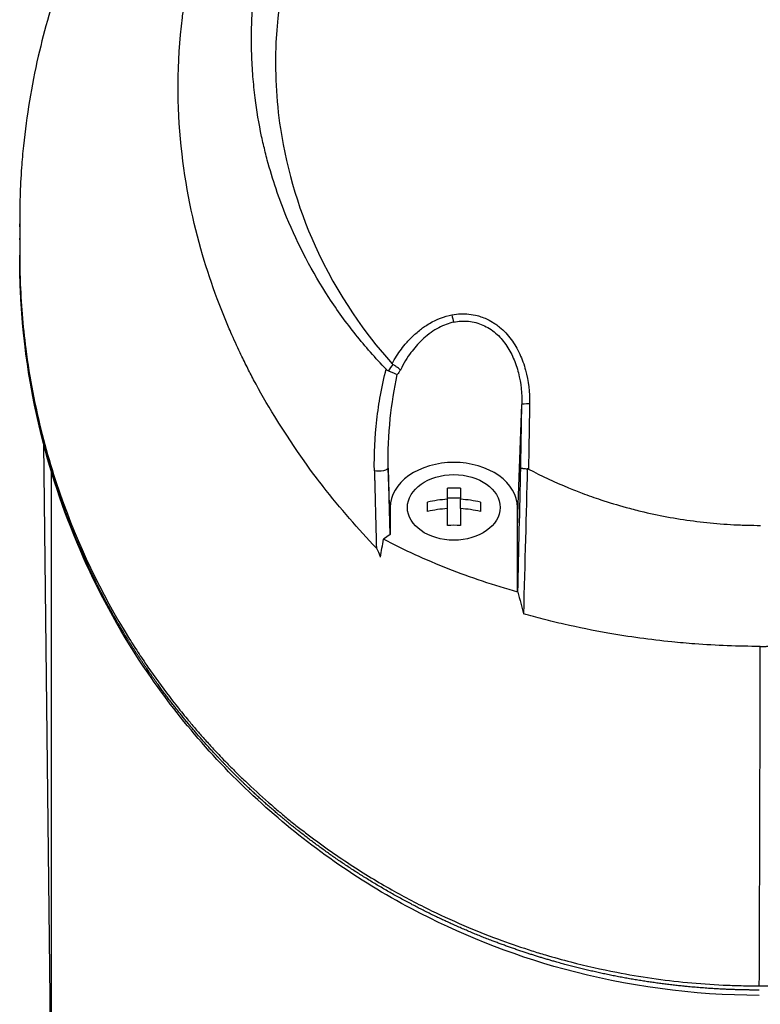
# Model space of a CAD drawing. Header units: millimetres. Extents: x 0 to 4378, y 0 to 2376.
# Tile 243 of 256: x 2174 to 2215, y 1546 to 1600. Entities that reach past the tile are written whole.
import ezdxf

# ---------------------------------------------------------------- set-up
doc = ezdxf.new("R2010")
doc.units = ezdxf.units.MM
doc.header["$LTSCALE"] = 0.2

# ---------------------------------------------------------------- blocks, each defined once
blk = doc.blocks.new('A$C8e57dc05')
for p, q in [((-40.731, 986.774), (-40.731, 986.935)), ((-40.731, 985.224), (-40.731, 985.226)), ((-18.522, 981.252), (-18.522, 981.253)), ((-17.699, 981.22), (-17.699, 981.22)), ((-18.388, 980.749), (-18.388, 980.749)), ((-20.031, 978.335), (-20.031, 978.335)), ((-13.356, 970.495), (-13.115, 977.008)), ((-39.421, 974.845), (-39.006, 937.7)), ((-21.168, 975.353), (-21.168, 975.354)), ((-20.473, 974.066), (-20.473, 974.066)), ((-39, 973.424), (-39, 973.424)), ((-39, 973.35), (-39, 937.7)), ((-20.356, 970.496), (-20.468, 973.498)), ((-17.211, 971.791), (-17.211, 972.401)), ((-16.486, 972.401), (-16.486, 971.791)), ((-18.298, 971.119), (-18.298, 971.632)), ((-17.211, 971.874), (-16.486, 971.874)), ((-17.211, 971.279), (-17.211, 971.791)), ((-16.486, 971.279), (-16.486, 971.791)), ((-15.398, 971.632), (-15.398, 971.119)), ((-17.211, 970.35), (-17.211, 971.279)), ((-16.486, 971.279), (-16.486, 970.35)), ((-13.356, 971.344), (-13.356, 970.495)), ((-13.356, 966.711), (-13.356, 971.344)), ((-13.356, 971.344), (-13.356, 970.495)), ((-13.356, 966.711), (-13.356, 970.495)), ((-20.356, 969.855), (-20.726, 969.59)), ((-13.33, 966.681), (-13.356, 966.711)), ((-13.027, 965.487), (-13.027, 965.488))]:
    blk.add_line(p, q)
for radius, start, end in [(18.192, 195.595, 195.5959), (24.151, 208.5627, 208.5658), (24.151, 212.0736, 212.0738)]:
    blk.add_arc((0, 986.2), radius, start, end)
for centre, major_axis, ratio, start_param, end_param in [((-16.864, 981.878), (-0.093, 0.491), 0.171988, 1.413102, 2.313926), ((-17.731, 976.978), (1.063, 3.535), 0.885629, 1.174245, 1.292795), ((-16.572, 976.637), (-3.863, 0.902), 0.946364, 5.882461, 5.960877), ((-12.615, 976.998), (-0.5, 0.009), 0.072109, 4.863089, 6.264635), ((-16.89, 982.662), (4.332, 194.896), 0.020112, 4.630787, 4.66595), ((-16.848, 969.385), (-4.281, 0), 0.707107, 4.627603, 4.797175), ((-16.848, 968.616), (-4.505, 0), 0.707107, 4.792943, 5.040089), ((-16.848, 968.616), (-4.505, 0), 0.707107, 4.384689, 4.631835), ((-16.848, 968.103), (4.505, 0), 0.707107, 1.65135, 1.898497), ((-16.848, 968.103), (4.505, 0), 0.707107, 1.243096, 1.490243), ((-16.848, 967.334), (4.281, 0), 0.707107, 1.486011, 1.655582), ((-249.527, 850.429), (-189.863, -272.948), 0.495892, 2.324686, 2.328383), ((-32.848, 962.791), (-0.826, -0.564), 0.63566, 5.872724, 6.283191)]:
    blk.add_ellipse(centre, major_axis=major_axis, ratio=ratio, start_param=start_param, end_param=end_param)
blk.add_ellipse((-16.859, 971.344), major_axis=(2.55, 0), ratio=0.707097)
for points, knots in [([(-21.116, 969.112), (-21.626, 969.646), (-22.095, 970.163), (-23.074, 971.297), (-23.575, 971.896), (-24.501, 973.079), (-25.497, 974.391), (-27.14, 977.052), (-27.524, 977.712), (-27.992, 978.601), (-28.114, 978.841), (-28.356, 979.326), (-28.486, 979.591), (-28.785, 980.218), (-28.96, 980.598), (-29.179, 981.1), (-29.235, 981.229), (-29.489, 981.831), (-29.685, 982.324), (-30.166, 983.613), (-30.435, 984.419), (-31.714, 988.8), (-32.401, 993.246), (-31.75, 998.537), (-31.715, 998.794), (-31.638, 999.324), (-31.596, 999.588), (-31.509, 1000.101), (-31.463, 1000.354), (-31.22, 1001.611), (-30.976, 1002.602), (-30.536, 1004.074), (-30.376, 1004.563), (-29.508, 1007.015), (-28.615, 1008.914), (-27.265, 1011.162), (-26.987, 1011.599), (-24.346, 1015.545), (-21.31, 1018.558), (-15.568, 1022.401), (-13.191, 1023.614), (-9.442, 1025.005), (-8.166, 1025.393), (-5.586, 1026.017), (-4.261, 1026.255), (-2.933, 1026.4)], [0, 0, 0, 0, 0.224226, 0.224226, 0.438481, 0.438481, 0.643813, 0.643813, 0.718212, 0.718212, 0.74576, 0.74576, 0.776284, 0.776284, 0.820204, 0.820204, 0.834927, 0.834927, 0.896521, 0.896521, 0.995652, 0.995652, 1.428405, 1.428405, 1.450296, 1.450296, 1.471663, 1.471663, 1.492327, 1.492327, 1.574835, 1.574835, 1.616316, 1.616316, 1.784634, 1.784634, 1.826029, 1.826029, 2.164003, 2.164003, 2.373598, 2.373598, 2.479923, 2.479923, 2.586935, 2.586935, 2.586935, 2.586935]), ([(-13.381, 1025.246), (-13.998, 1025.034), (-14.607, 1024.809), (-15.869, 1024.308), (-16.518, 1024.03), (-17.882, 1023.406), (-18.593, 1023.054), (-21.136, 1021.706), (-22.859, 1020.609), (-24.878, 1019.112), (-25.292, 1018.793), (-26.628, 1017.719), (-27.511, 1016.942), (-29.245, 1015.282), (-30.089, 1014.394), (-31.29, 1013.013), (-31.686, 1012.535), (-32.465, 1011.552), (-32.847, 1011.045), (-33.595, 1010.003), (-33.96, 1009.466), (-35.055, 1007.774), (-35.73, 1006.599), (-36.656, 1004.789), (-36.956, 1004.164), (-37.531, 1002.878), (-37.806, 1002.218), (-38.327, 1000.864), (-38.572, 1000.169), (-38.912, 999.116), (-39.021, 998.759), (-39.344, 997.656), (-39.539, 996.907), (-40.087, 994.527), (-40.357, 992.884), (-40.566, 990.837), (-40.6, 990.435), (-40.668, 989.496), (-40.695, 988.958), (-40.722, 988.066), (-40.728, 987.74), (-40.73, 987.306), (-40.731, 987.243), (-40.731, 987.104), (-40.731, 987.032), (-40.731, 986.707), (-40.73, 986.512), (-40.73, 986.159), (-40.73, 986.063), (-40.731, 985.777), (-40.731, 985.631), (-40.731, 985.322), (-40.731, 985.17), (-40.73, 984.917), (-40.729, 984.816), (-40.727, 984.626), (-40.725, 984.545), (-40.722, 984.348), (-40.719, 984.241), (-40.714, 984.043), (-40.711, 983.953), (-40.665, 982.598), (-40.562, 981.333), (-40.293, 979.265), (-40.163, 978.46), (-39.86, 976.891), (-39.689, 976.125), (-39.401, 974.994), (-39.302, 974.627), (-38.987, 973.526), (-38.756, 972.795), (-37.548, 969.334), (-36.282, 966.663), (-34.603, 963.966), (-34.516, 963.829), (-34.342, 963.556), (-34.254, 963.42), (-34.076, 963.15), (-33.986, 963.015), (-33.824, 962.774), (-33.751, 962.667), (-33.302, 962.016), (-32.907, 961.474), (-32.383, 960.79), (-32.266, 960.639), (-32.046, 960.359), (-31.942, 960.229), (-31.733, 959.969), (-31.627, 959.839), (-31.383, 959.544), (-31.245, 959.38), (-30.972, 959.06), (-30.838, 958.905), (-30.548, 958.576), (-30.393, 958.404), (-30.163, 958.153), (-30.091, 958.075), (-29.914, 957.885), (-29.808, 957.773), (-29.578, 957.532), (-29.453, 957.402), (-29.144, 957.087), (-28.959, 956.902), (-28.573, 956.522), (-28.372, 956.328), (-27.754, 955.744), (-27.329, 955.359), (-26.789, 954.891), (-26.686, 954.802), (-26.417, 954.574), (-26.251, 954.435), (-25.903, 954.149), (-25.722, 954.003), (-25.343, 953.703), (-25.145, 953.548), (-24.745, 953.243), (-24.544, 953.093), (-24.145, 952.8), (-23.948, 952.658), (-23.359, 952.242), (-22.962, 951.972), (-22.177, 951.458), (-21.79, 951.213), (-21.026, 950.749), (-20.65, 950.529), (-19.559, 949.913), (-18.828, 949.529), (-17.418, 948.843), (-16.743, 948.536), (-15.452, 947.992), (-14.839, 947.751), (-13.67, 947.325), (-13.119, 947.136), (-12.315, 946.881), (-12.069, 946.805), (-11.358, 946.594), (-10.889, 946.464), (-9.588, 946.127), (-8.749, 945.938), (-6.621, 945.528), (-5.325, 945.341), (-3.358, 945.153), (-2.7, 945.106), (-1.711, 945.059), (-1.378, 945.048), (-0.715, 945.032), (-0.388, 945.029), (-0.057, 945.029)], [-18.65667, -18.65667, -18.65667, -18.65667, -18.308332, -18.308332, -17.924512, -17.924512, -17.485993, -17.485993, -16.316696, -16.316696, -16.006668, -16.006668, -15.296307, -15.296307, -14.534305, -14.534305, -14.139555, -14.139555, -13.730091, -13.730091, -13.30546, -13.30546, -12.401825, -12.401825, -11.929878, -11.929878, -11.437802, -11.437802, -10.9252, -10.9252, -10.663362, -10.663362, -10.117833, -10.117833, -8.934625, -8.934625, -8.645977, -8.645977, -8.260408, -8.260408, -8.006475, -8.006475, -7.961161, -7.961161, -7.91407, -7.91407, -7.778509, -7.778509, -7.724161, -7.724161, -7.666804, -7.666804, -7.602838, -7.602838, -7.565627, -7.565627, -7.532521, -7.532521, -7.488032, -7.488032, -7.450837, -7.450837, -6.924212, -6.924212, -6.587553, -6.587553, -6.265466, -6.265466, -6.109966, -6.109966, -5.79866, -5.79866, -4.627003, -4.627003, -4.564096, -4.564096, -4.501625, -4.501625, -4.439084, -4.439084, -4.389917, -4.389917, -4.135415, -4.135415, -4.06302, -4.06302, -4.00074, -4.00074, -3.938004, -3.938004, -3.858125, -3.858125, -3.782258, -3.782258, -3.697501, -3.697501, -3.658476, -3.658476, -3.601749, -3.601749, -3.53559, -3.53559, -3.439968, -3.439968, -3.337887, -3.337887, -3.131131, -3.131131, -3.082568, -3.082568, -3.005474, -3.005474, -2.922888, -2.922888, -2.834293, -2.834293, -2.74619, -2.74619, -2.661641, -2.661641, -2.496608, -2.496608, -2.34096, -2.34096, -2.194458, -2.194458, -1.921626, -1.921626, -1.681164, -1.681164, -1.470918, -1.470918, -1.287493, -1.287493, -1.207074, -1.207074, -1.056347, -1.056347, -0.792008, -0.792008, -0.395398, -0.395398, -0.197631, -0.197631, -0.099394, -0.099394, 0, 0, 0, 0]), ([(-20.581, 978.945), (-21.167, 979.551), (-21.725, 980.188), (-22.772, 981.502), (-23.264, 982.183), (-24.638, 984.287), (-25.419, 985.771), (-26.472, 988.335), (-26.828, 989.385), (-27.191, 990.74), (-27.262, 991.029), (-27.361, 991.457), (-27.394, 991.604), (-27.576, 992.458), (-27.694, 993.169), (-27.831, 994.257), (-27.872, 994.645), (-27.936, 995.456), (-27.959, 995.872), (-27.985, 996.717), (-27.987, 997.149), (-27.97, 998.018), (-27.95, 998.453), (-27.889, 999.316), (-27.847, 999.746), (-27.58, 1001.92), (-27.185, 1003.628), (-26.486, 1005.68), (-26.342, 1006.072), (-25.869, 1007.268), (-25.508, 1008.061), (-24.707, 1009.613), (-24.265, 1010.373), (-23.549, 1011.475), (-23.304, 1011.832), (-22.797, 1012.535), (-22.535, 1012.879), (-21.999, 1013.551), (-21.72, 1013.884), (-21.147, 1014.536), (-20.844, 1014.862), (-20.405, 1015.316), (-20.262, 1015.46), (-17.851, 1017.839), (-15.19, 1019.683), (-11.896, 1021.221), (-11.527, 1021.384), (-10.501, 1021.812), (-9.837, 1022.06), (-8.16, 1022.619), (-7.133, 1022.9), (-5.569, 1023.236), (-5.045, 1023.334), (-3.992, 1023.5), (-3.464, 1023.569), (-2.933, 1023.623)], [0.00002, 0.00002, 0.00002, 0.00002, 0.259158, 0.259158, 0.518708, 0.518708, 1.038075, 1.038075, 1.384705, 1.384705, 1.477831, 1.477831, 1.526561, 1.526561, 1.759973, 1.759973, 1.890971, 1.890971, 2.029156, 2.029156, 2.171186, 2.171186, 2.316283, 2.316283, 2.460898, 2.460898, 3.049329, 3.049329, 3.189055, 3.189055, 3.478614, 3.478614, 3.769885, 3.769885, 3.913253, 3.913253, 4.056001, 4.056001, 4.19686, 4.19686, 4.341119, 4.341119, 4.411312, 4.411312, 5.498875, 5.498875, 5.634552, 5.634552, 5.872375, 5.872375, 6.229939, 6.229939, 6.408513, 6.408513, 6.587137, 6.587137, 6.587137, 6.587137]), ([(0.009, 1021.202), (-1.128, 1021.202), (-2.276, 1021.115), (-4.534, 1020.814), (-5.688, 1020.588), (-8.127, 1019.953), (-9.404, 1019.522), (-13.452, 1017.824), (-16.034, 1016.205), (-20.77, 1011.977), (-22.793, 1009.317), (-25.516, 1003.711), (-26.47, 1000.541), (-26.709, 995.347), (-26.63, 993.758), (-26.035, 989.818), (-25.328, 987.51), (-22.925, 982.437), (-21.315, 980.44), (-20.252, 979.248)], [-3.557548, -3.557548, -3.557548, -3.557548, -3.349945, -3.349945, -3.131371, -3.131371, -2.88131, -2.88131, -2.314192, -2.314192, -1.681115, -1.681115, -1.111984, -1.111984, -0.864569, -0.864569, -0.492008, -0.492008, -0.000015, -0.000015, -0.000015, -0.000015]), ([(-40.731, 986.07), (-40.731, 986.077), (-40.731, 986.085), (-40.731, 986.093), (-40.731, 986.112), (-40.731, 986.131), (-40.731, 986.151)], [0.48686638, 0.48686638, 0.48686638, 0.48686638, 0.499983, 0.499983, 0.499983, 0.533528, 0.533528, 0.533528, 0.533528]), ([(-40.725, 984.355), (-40.727, 984.5), (-40.729, 984.645), (-40.731, 984.935), (-40.731, 985.08), (-40.731, 985.224)], [0.000007, 0.000007, 0.000007, 0.000007, 0.4987592, 0.4987592, 1, 1, 1, 1]), ([(-0.057, 945.029), (3.152, 945.031), (6.318, 945.381), (12.4, 946.785), (15.238, 947.801), (20.492, 950.322), (22.9, 951.827), (27.174, 955.108), (29.084, 956.908), (34.125, 962.652), (36.565, 966.874), (39.821, 975.564), (40.654, 980.064), (40.725, 984.579)], [0, 0, 0, 0, 0.125, 0.125, 0.25, 0.25, 0.375, 0.375, 0.5, 0.5, 0.75, 0.75, 1, 1, 1, 1]), ([(-33.674, 962.227), (-36.481, 966.332), (-38.41, 970.78), (-40.276, 978.267), (-40.671, 981.311), (-40.725, 984.346)], [0.000003, 0.000003, 0.000003, 0.000003, 1.913117, 1.913117, 3.184666, 3.184666, 3.184666, 3.184666]), ([(-20.252, 979.248), (-20.095, 979.538), (-19.924, 979.805), (-19.74, 980.05), (-19.648, 980.172), (-19.554, 980.289), (-19.456, 980.401), (-19.408, 980.457), (-19.358, 980.511), (-19.308, 980.564), (-19.258, 980.617), (-19.233, 980.644), (-19.156, 980.719), (-19.086, 980.788), (-19.015, 980.855), (-18.943, 980.918), (-18.859, 980.992), (-18.773, 981.063), (-18.687, 981.129), (-18.528, 981.252), (-18.407, 981.338), (-18.201, 981.46), (-17.789, 981.704), (-17.373, 981.861), (-16.962, 981.939)], [0, 0, 0, 0, 0.25, 0.25, 0.25, 0.375, 0.375, 0.375, 0.4375, 0.4375, 0.4375, 0.5, 0.5, 0.5, 0.557564, 0.557564, 0.557564, 0.625, 0.625, 0.625, 0.75, 0.75, 0.75, 1, 1, 1, 1]), ([(-16.962, 981.939), (-16.637, 982.001), (-16.312, 982.009), (-16.031, 981.979), (-15.858, 981.961), (-15.7, 981.929), (-15.571, 981.895), (-15.527, 981.883), (-15.486, 981.872), (-15.449, 981.86), (-15.344, 981.828), (-15.237, 981.789), (-15.133, 981.745), (-14.987, 981.682), (-14.846, 981.608), (-14.722, 981.532), (-14.658, 981.494), (-14.599, 981.454), (-14.545, 981.417), (-14.475, 981.367), (-14.406, 981.315), (-14.341, 981.261), (-14.095, 981.06), (-13.883, 980.829), (-13.702, 980.583), (-13.608, 980.456), (-13.524, 980.327), (-13.449, 980.198), (-13.37, 980.063), (-13.297, 979.922), (-13.23, 979.776), (-13.102, 979.498), (-12.994, 979.198), (-12.912, 978.892), (-12.752, 978.3), (-12.679, 977.677), (-12.69, 977.035)], [0, 0, 0, 0, 0.068487, 0.068487, 0.068487, 0.110613, 0.110613, 0.110613, 0.125, 0.125, 0.125, 0.165111, 0.165111, 0.165111, 0.221432, 0.221432, 0.221432, 0.25, 0.25, 0.25, 0.287562, 0.287562, 0.287562, 0.427692, 0.427692, 0.427692, 0.5, 0.5, 0.5, 0.5757, 0.5757, 0.5757, 0.720411, 0.720411, 0.720411, 1, 1, 1, 1]), ([(-16.863, 981.534), (-17.135, 981.475), (-17.413, 981.373), (-17.689, 981.226), (-17.966, 981.078), (-18.263, 980.866), (-18.508, 980.645), (-18.539, 980.617), (-18.572, 980.587), (-18.604, 980.556), (-18.823, 980.348), (-19.05, 980.085), (-19.215, 979.86), (-19.405, 979.603), (-19.607, 979.283), (-19.796, 978.894)], [0, 0, 0, 0, 0.25, 0.25, 0.25, 0.5, 0.5, 0.5, 0.532422, 0.532422, 0.532422, 0.75, 0.75, 0.75, 1, 1, 1, 1]), ([(-16.863, 981.534), (-16.591, 981.592), (-16.317, 981.609), (-15.91, 981.569), (-15.773, 981.544), (-15.508, 981.474), (-15.38, 981.429), (-15.13, 981.319), (-15.009, 981.254), (-14.776, 981.106), (-14.663, 981.022), (-14.347, 980.752), (-14.162, 980.542), (-13.836, 980.075), (-13.7, 979.825), (-13.471, 979.298), (-13.378, 979.02), (-13.165, 978.176), (-13.104, 977.598), (-13.115, 977.008)], [0, 0, 0, 0, 0.125, 0.125, 0.1875, 0.1875, 0.25, 0.25, 0.3125, 0.3125, 0.375, 0.375, 0.5, 0.5, 0.625, 0.625, 0.75, 0.75, 1, 1, 1, 1]), ([(-20.207, 979.211), (-20.215, 979.217), (-20.223, 979.222), (-20.239, 979.234), (-20.246, 979.241), (-20.252, 979.248)], [0.000074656, 0.000074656, 0.000074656, 0.000074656, 0.002992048, 0.002992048, 0.005998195, 0.005998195, 0.005998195, 0.005998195]), ([(-19.796, 978.894), (-19.797, 978.893), (-19.797, 978.894), (-19.797, 978.894), (-19.797, 978.894), (-19.798, 978.898), (-19.813, 978.917), (-19.879, 978.979), (-19.917, 979.01), (-19.998, 979.07), (-20.039, 979.099), (-20.122, 979.158), (-20.165, 979.186), (-20.207, 979.211)], [0.000118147, 0.000118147, 0.000118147, 0.000118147, 0.000172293, 0.000172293, 0.000241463, 0.000241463, 0.001890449, 0.001890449, 0.00330171, 0.00330171, 0.004523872, 0.004523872, 0.005682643, 0.005682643, 0.005682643, 0.005682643]), ([(-21.224, 973.354), (-21.248, 974.298), (-21.199, 975.209), (-21.062, 976.391), (-21.031, 976.623), (-20.964, 977.08), (-20.932, 977.276), (-20.797, 978.022), (-20.695, 978.494), (-20.581, 978.945)], [0, 0, 0, 0, 0.5, 0.5, 0.625, 0.625, 0.75, 0.75, 0.9999843, 0.9999843, 0.9999843, 0.9999843]), ([(-20.581, 978.945), (-20.563, 978.925), (-20.542, 978.908), (-20.498, 978.877), (-20.475, 978.863), (-20.449, 978.853)], [-0.0164291, -0.0164291, -0.0164291, -0.0164291, -0.00823051, -0.00823051, -0.00000316, -0.00000316, -0.00000316, -0.00000316]), ([(-20.468, 973.498), (-20.491, 974.418), (-20.447, 975.33), (-20.351, 976.233), (-20.265, 977.051), (-20.136, 977.857), (-19.966, 978.65)], [0, 0, 0, 0, 0.524755, 0.524755, 0.524755, 1, 1, 1, 1]), ([(-20.449, 978.853), (-20.28, 978.78), (-20.066, 978.688), (-19.979, 978.655), (-19.974, 978.653), (-19.97, 978.652), (-19.966, 978.65)], [0.0000019, 0.0000019, 0.0000019, 0.0000019, 0.9489065, 0.9489065, 0.9489065, 1, 1, 1, 1]), ([(-13.356, 971.344), (-13.356, 971.997), (-13.733, 972.636), (-15.033, 973.554), (-15.938, 973.819), (-17.775, 973.819), (-18.68, 973.554), (-19.98, 972.636), (-20.356, 971.997), (-20.356, 970.848), (-20.356, 970.352), (-20.356, 969.855)], [0, 0, 0, 0, 0.210107, 0.210107, 0.420214, 0.420214, 0.630321, 0.630321, 0.840428, 0.840428, 1, 1, 1, 1]), ([(-20.468, 973.498), (-20.471, 973.455), (-20.553, 973.396), (-20.72, 973.363), (-20.888, 973.331), (-21.099, 973.334), (-21.224, 973.354)], [0, 0, 0, 0, 0.497498, 0.497498, 0.497498, 1, 1, 1, 1]), ([(-13.176, 973.527), (-13.176, 973.527), (-13.176, 973.527), (-13.175, 973.519), (-13.165, 973.513), (-13.131, 973.503), (-13.106, 973.498), (-13.066, 973.494), (-13.057, 973.493), (-13.016, 973.489), (-12.979, 973.484), (-12.901, 973.476), (-12.859, 973.472), (-12.816, 973.47)], [-0.00030662, -0.00030662, -0.00030662, -0.00030662, 0, 0, 0.01532058, 0.01532058, 0.03142731, 0.03142731, 0.03552574, 0.03552574, 0.04971247, 0.04971247, 0.06328028, 0.06328028, 0.06328028, 0.06328028]), ([(-12.75, 973.453), (-12.76, 973.458), (-12.771, 973.462), (-12.793, 973.468), (-12.804, 973.47), (-12.816, 973.47)], [-0.00715982, -0.00715982, -0.00715982, -0.00715982, -0.003611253, -0.003611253, -0.000066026, -0.000066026, -0.000066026, -0.000066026]), ([(-12.75, 973.453), (-12.036, 973.074), (-11.304, 972.732), (-10.302, 972.321), (-10.046, 972.221), (-9.46, 972.001), (-9.12, 971.881), (-8.317, 971.615), (-7.855, 971.476), (-7.126, 971.276), (-6.855, 971.205), (-5.626, 970.907), (-4.656, 970.727), (-3.187, 970.533), (-2.695, 970.482), (-1.957, 970.424), (-1.708, 970.408), (-1.335, 970.389), (-1.211, 970.383), (-0.968, 970.374), (-0.841, 970.37), (-0.476, 970.36), (-0.235, 970.357), (0.004, 970.357)], [0.000005, 0.000005, 0.000005, 0.000005, 0.245288, 0.245288, 0.32758, 0.32758, 0.439471, 0.439471, 0.588452, 0.588452, 0.672216, 0.672216, 0.969709, 0.969709, 1.119078, 1.119078, 1.193047, 1.193047, 1.22978, 1.22978, 1.265, 1.265, 1.331927, 1.331927, 1.331927, 1.331927]), ([(-13.33, 966.681), (-14.644, 967.053), (-15.923, 967.482), (-18.402, 968.456), (-19.593, 968.998), (-20.726, 969.59)], [0.000001, 0.000001, 0.000001, 0.000001, 0.4247069, 0.4247069, 0.8513165, 0.8513165, 0.8513165, 0.8513165]), ([(-20.894, 968.618), (-20.929, 968.719), (-20.97, 968.836), (-21.035, 968.982), (-21.065, 969.043), (-21.102, 969.094), (-21.109, 969.102), (-21.116, 969.112)], [-0.05209089, -0.05209089, -0.05209089, -0.05209089, -0.01888658, -0.01888658, -0.00311949, -0.00311949, 0, 0, 0, 0]), ([(-0.005, 963.701), (-1.223, 963.701), (-2.426, 963.748), (-4.026, 963.868), (-4.447, 963.905), (-5.459, 964.007), (-6.049, 964.078), (-7.219, 964.239), (-7.801, 964.33), (-9.193, 964.574), (-10.002, 964.737), (-11.185, 965.007), (-11.563, 965.099), (-12.303, 965.288), (-12.667, 965.386), (-13.027, 965.487)], [0, 0, 0, 0, 0.36531, 0.36531, 0.496252, 0.496252, 0.680576, 0.680576, 0.864613, 0.864613, 1.12402, 1.12402, 1.248089, 1.248089, 1.369227, 1.369227, 1.369227, 1.369227]), ([(-0.005, 963.701), (0.077, 963.702), (0.138, 963.702), (0.276, 963.703), (0.346, 963.704), (0.558, 963.707), (0.698, 963.709), (1.122, 963.718), (1.399, 963.726), (2.237, 963.756), (2.795, 963.786), (4.449, 963.899), (5.547, 964.009), (6.906, 964.195), (7.185, 964.235), (7.935, 964.351), (8.411, 964.431), (9.593, 964.65), (10.293, 964.796), (11.675, 965.118), (12.358, 965.294), (13.029, 965.484)], [-1.313678, -1.313678, -1.313678, -1.313678, -1.294129, -1.294129, -1.273962, -1.273962, -1.233424, -1.233424, -1.151167, -1.151167, -0.987029, -0.987029, -0.662873, -0.662873, -0.580154, -0.580154, -0.434248, -0.434248, -0.216716, -0.216716, -0.000003, -0.000003, -0.000003, -0.000003]), ([(-0.057, 944.505), (-3.698, 944.506), (-7.392, 945.014), (-13.778, 946.758), (-16.611, 947.903), (-22.167, 950.853), (-24.857, 952.762), (-29.726, 957.112), (-31.887, 959.613), (-33.674, 962.227)], [0, 0, 0, 0, 1.092287, 1.092287, 2.049133, 2.049133, 3.165441, 3.165441, 4.382582, 4.382582, 4.382582, 4.382582])]:
    blk.add_open_spline(points, degree=3, knots=knots)
for points, weights, knots in [([(-33.748, 962.483), (-34.105, 963.005), (-34.789, 964.059), (-36.669, 967.275), (-38.371, 971.169), (-39.681, 975.729), (-40.348, 979.18), (-40.618, 981.777), (-40.703, 983.495), (-40.72, 984.07), (-40.725, 984.355)], [0.999998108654, 0.999998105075, 0.999998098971, 0.999998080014, 0.999998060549, 0.999998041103, 0.999998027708, 0.999998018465, 0.999998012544, 0.999998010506, 0.999998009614], [0, 0, 0, 0, 0.0767447, 0.1535458, 0.461084, 0.6161941, 0.7713836, 0.9235868, 0.9620932, 1, 1, 1, 1]), ([(-21.224, 973.354), (-21.203, 972.557), (-21.183, 971.763), (-21.147, 970.351), (-21.132, 969.731), (-21.116, 969.112)], [1.00000384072, 1.0000038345, 1.00000382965, 1.00000382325, 1.00000382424, 1.00000381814], [0, 0, 0, 0, 0.5599538, 0.5599538, 0.9999968, 0.9999968, 0.9999968, 0.9999968]), ([(-0.057, 944.798), (-0.337, 944.798), (-0.772, 944.802), (-1.489, 944.821), (-2.383, 944.858), (-3.683, 944.948), (-5.81, 945.174), (-8.005, 945.545), (-10.146, 946.041), (-11.722, 946.473), (-13.452, 947.022), (-15.634, 947.828), (-17.759, 948.776), (-20.075, 949.974), (-22.276, 951.28), (-24.265, 952.667), (-25.573, 953.684), (-26.511, 954.453), (-27.433, 955.254), (-28.484, 956.236), (-29.416, 957.167), (-30.154, 957.951), (-30.869, 958.748), (-31.594, 959.603), (-32.345, 960.549), (-33.066, 961.508), (-33.503, 962.124), (-33.748, 962.483)], [0.999997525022, 0.999997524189, 0.999997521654, 0.99999751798, 0.999997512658, 0.999997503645, 0.999997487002, 0.999997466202, 0.999997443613, 0.999997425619, 0.999997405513, 0.999997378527, 0.999997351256, 0.999997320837, 0.999997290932, 0.999997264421, 0.999997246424, 0.999997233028, 0.999997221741, 0.999997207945, 0.999997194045, 0.99999718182, 0.999997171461, 0.999997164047, 0.99999715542, 0.99999714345, 0.999997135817, 0.999997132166], [0, 0, 0, 0, 0.018958, 0.029272, 0.048196, 0.079169, 0.117037, 0.192828, 0.230763, 0.268726, 0.306728, 0.358604, 0.434813, 0.476456, 0.552898, 0.629475, 0.666083, 0.685252, 0.72711, 0.765543, 0.804005, 0.83721, 0.856421, 0.894878, 0.933434, 0.961485, 1, 1, 1, 1])]:
    blk.add_rational_spline(points, weights, degree=3, knots=knots)
for points in [[(-40.725, 984.355), (-40.725, 984.352), (-40.725, 984.349), (-40.725, 984.346)], [(-20.169, 978.737), (-20.169, 978.735), (-20.168, 978.732), (-20.167, 978.729)], [(-13.176, 973.527), (-13.155, 974.688), (-13.135, 975.848), (-13.115, 977.008)], [(-12.69, 977.035), (-12.71, 975.824), (-12.73, 974.644), (-12.75, 973.453)], [(-20.468, 973.498), (-20.438, 972.272), (-20.408, 971.054), (-20.377, 969.84)], [(-12.816, 973.47), (-12.882, 970.968), (-12.952, 968.307), (-13.027, 965.487)], [(-13.33, 966.681), (-13.23, 966.283), (-13.129, 965.886), (-13.027, 965.487)], [(-0.057, 945.029), (-0.033, 951.225), (-0.015, 957.449), (-0.005, 963.701)]]:
    blk.add_open_spline(points, degree=3)

msp = doc.modelspace()

# ---------------------------------------------------------------- block references
msp.add_blockref('A$C8e57dc05', (2214.674, 602.257))

doc.saveas('drawing.dxf')
